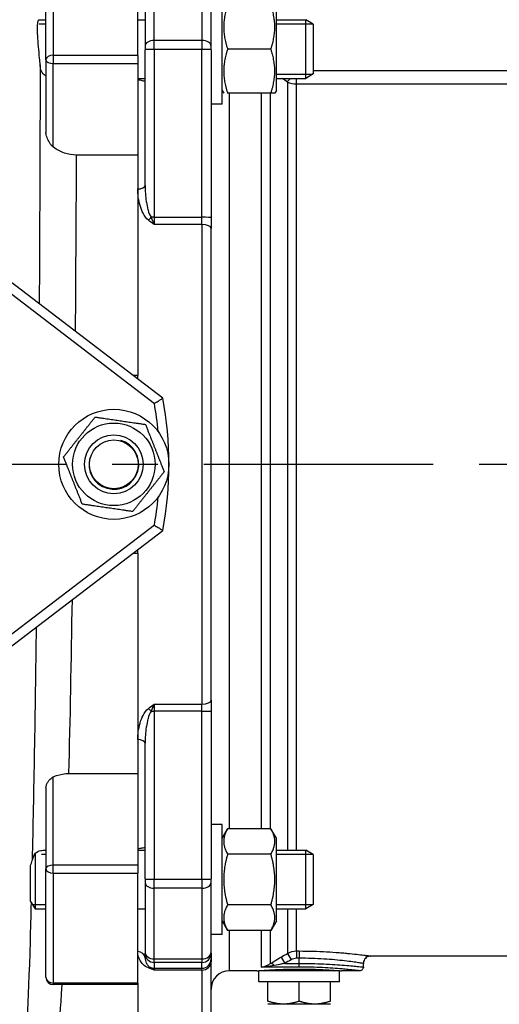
# Model space of a CAD drawing. Header units: millimetres. Extents: x 0 to 5940, y 0 to 4200.
# Tile 35 of 47: x 2271 to 2401, y 2699 to 2968. Entities that reach past the tile are written whole.
import ezdxf

# ---------------------------------------------------------------- set-up
doc = ezdxf.new("R2010")
doc.units = ezdxf.units.MM
doc.header["$LTSCALE"] = 50
doc.linetypes.add('MITTE', pattern=[2, 1.25, -0.25, 0.25, -0.25])
doc.layers.get('DEFPOINTS').update_dxf_attribs({"linetype": 'CONTINUOUS'})
for name, color, linetype in [('02-LINIE-035', 2, 'CONTINUOUS'), ('05-ACHSE', 1, 'MITTE'), ('06-MASSE1', 1, 'CONTINUOUS')]:
    doc.layers.add(name, color=color, linetype=linetype)
doc.styles.add('ACA_NORM', font='ROMANS.SHX')
doc.dimstyles.new('1-10', dxfattribs={"dimscale": 10, "dimtxt": 2.5, "dimasz": 3.5, "dimexe": 1, "dimexo": 0, "dimgap": 1, "dimtad": 1, "dimdec": 0, "dimzin": 0, "dimtxsty": 'ACA_NORM', "dimcen": 0, "dimadec": 0, "dimazin": 0, "dimtfac": 2.4, "dimtdec": 0, "dimtmove": 0, "dimatfit": 3, "dimfxl": 1, "dimtolj": 1, "dimtzin": 0, "dimarcsym": 0})

# ---------------------------------------------------------------- blocks, each defined once
blk = doc.blocks.new('*D2')
at = {"layer": '06-MASSE1', "color": 0, "lineweight": -2}
for p, q in [((4332.2, 2742.08), (4332.2, 2364.59)), ((1668.78, 2662.77), (1668.78, 2364.59)), ((4297.2, 2374.59), (1703.78, 2374.59))]:
    blk.add_line(p, q, dxfattribs=at)
at = {"layer": '06-MASSE1', "color": 0}
for points in [[(1703.78, 2380.42), (1703.78, 2368.76), (1668.78, 2374.59)], [(4297.2, 2380.42), (4297.2, 2368.76), (4332.2, 2374.59)]]:
    blk.add_solid(points, dxfattribs=at)
at = {"layer": 'DEFPOINTS', "color": 0}
for p in [(4332.2, 2742.08), (1668.78, 2662.77), (1668.78, 2374.59)]:
    blk.add_point(p, dxfattribs=at)
at = {"layer": '06-MASSE1', "color": 0, "insert": (3000.49, 2397.09), "char_height": 25, "attachment_point": 5, "style": 'ACA_NORM'}
blk.add_mtext('\\A1;2660', dxfattribs=at)

msp = doc.modelspace()

# ---------------------------------------------------------------- linework, layer by layer
at = {"layer": '02-LINIE-035'}
for p, q in [((2277.78, 2956.79), (2277.78, 2986.37)), ((2279.78, 2987.94), (2279.78, 2958.02)), ((2302.78, 2958.02), (2302.78, 2987.94)), ((2307.28, 2962.11), (2307.28, 2981.34)), ((2320.28, 2981.34), (2320.28, 2962.11)), ((2304.78, 2979.44), (2304.78, 2960.48)), ((2322.78, 2960.48), (2322.78, 2979.44)), ((2325.78, 2944.72), (2325.78, 2974.72)), ((2340.58, 2948.47), (2340.58, 2970.97)), ((2275.85, 2967.72), (2277.78, 2967.72)), ((2302.78, 2967.72), (2304.78, 2967.72)), ((2340.58, 2967.72), (2348.58, 2967.72)), ((2348.58, 2951.72), (2348.58, 2967.72)), ((2350.58, 2966.49), (2348.58, 2967.72)), ((2277.78, 2966.52), (2275.96, 2966.52)), ((2350.54, 2966.52), (2340.58, 2966.52)), ((2350.58, 2966.49), (2350.58, 2952.95)), ((2307.28, 2962.11), (2320.28, 2962.11)), ((2307.28, 2959.65), (2307.28, 2962.11)), ((2320.28, 2962.11), (2320.28, 2959.65)), ((2304.78, 2960.48), (2304.78, 2959.56)), ((2304.78, 2922.59), (2304.78, 2959.56)), ((2320.28, 2959.65), (2307.28, 2959.65)), ((2307.28, 2959.65), (2307.28, 2913.89)), ((2320.28, 2913.89), (2320.28, 2959.65)), ((2322.78, 2959.56), (2322.78, 2960.48)), ((2322.78, 2959.56), (2322.78, 2913.8)), ((2339.07, 2959.72), (2327.28, 2959.72)), ((2277.78, 2956.79), (2277.78, 2936.97)), ((2279.78, 2958.02), (2279.78, 2955.79)), ((2302.78, 2958.02), (2279.78, 2958.02)), ((2302.78, 2958.02), (2302.78, 2955.79)), ((2279.78, 2955.79), (2302.78, 2955.79)), ((2279.78, 2933.02), (2279.78, 2955.79)), ((2302.78, 2955.79), (2302.78, 2930.84)), ((2350.58, 2953.9), (2417.78, 2953.9)), ((2302.78, 2951.72), (2304.78, 2951.72)), ((2340.58, 2952.93), (2350.54, 2952.93)), ((2340.58, 2951.72), (2348.58, 2951.72)), ((2346.05, 2950.21), (2346.05, 2951.72)), ((2350.58, 2952.95), (2348.58, 2951.72)), ((2343.55, 2950.73), (2343.55, 2741.45)), ((2417.78, 2950.21), (2346.05, 2950.21)), ((2346.05, 2741.45), (2346.05, 2950.21)), ((2325.78, 2948.47), (2326.21, 2947.72)), ((2339.07, 2947.72), (2327.28, 2947.72)), ((2327.78, 2747.3), (2327.78, 2947.72)), ((2336.44, 2947.72), (2336.44, 2747.3)), ((2338.94, 2747.3), (2338.94, 2947.72)), ((2340.15, 2947.72), (2339.07, 2947.72)), ((2340.58, 2948.47), (2340.15, 2947.72)), ((2325.78, 2944.72), (2322.78, 2944.72)), ((2302.78, 2930.84), (2286.11, 2930.84)), ((2302.78, 2930.84), (2302.78, 2870.77)), ((2302.78, 2930.84), (2302.78, 2921.61)), ((2302.78, 2921.61), (2302.78, 2870.77)), ((2307.28, 2913.89), (2320.28, 2913.89)), ((2307.28, 2913.89), (2307.28, 2911.92)), ((2320.28, 2911.92), (2320.28, 2913.89)), ((2322.78, 2913.8), (2322.78, 2910.85)), ((2320.28, 2911.92), (2307.28, 2911.92)), ((2320.28, 2911.92), (2320.28, 2781.25)), ((2322.78, 2782.32), (2322.78, 2910.85)), ((2309.6, 2864.58), (2257.81, 2904.18)), ((2256.29, 2902.19), (2307.32, 2863.18)), ((2302.78, 2870.77), (2301.52, 2870.77)), ((2302.78, 2869.8), (2302.78, 2870.77)), ((2307.32, 2829.98), (2256.29, 2790.97)), ((2257.81, 2788.99), (2309.6, 2828.58)), ((2301.52, 2822.4), (2302.78, 2822.4)), ((2302.78, 2822.4), (2302.78, 2823.37)), ((2302.78, 2822.4), (2302.78, 2762.33)), ((2302.78, 2822.4), (2302.78, 2771.56)), ((2322.78, 2782.32), (2322.78, 2779.37)), ((2307.28, 2781.25), (2320.28, 2781.25)), ((2307.28, 2781.25), (2307.28, 2779.28)), ((2320.28, 2779.28), (2320.28, 2781.25)), ((2320.28, 2779.28), (2307.28, 2779.28)), ((2307.28, 2779.28), (2307.28, 2733.52)), ((2320.28, 2733.52), (2320.28, 2779.28)), ((2322.78, 2779.37), (2322.78, 2733.61)), ((2302.78, 2771.56), (2302.78, 2762.33)), ((2304.78, 2733.61), (2304.78, 2770.58)), ((2279.78, 2737.38), (2279.78, 2761.41)), ((2284.04, 2762.33), (2302.78, 2762.33)), ((2302.78, 2762.33), (2302.78, 2737.38)), ((2277.78, 2758.42), (2277.78, 2736.38)), ((2325.78, 2748.45), (2322.78, 2748.45)), ((2325.78, 2718.45), (2325.78, 2748.45)), ((2325.78, 2744.7), (2327.28, 2747.3)), ((2339.07, 2747.3), (2327.28, 2747.3)), ((2340.58, 2744.7), (2339.07, 2747.3)), ((2340.58, 2722.2), (2340.58, 2744.7)), ((2274.81, 2740.59), (2274.81, 2725.45)), ((2277.78, 2740.24), (2276.6, 2740.24)), ((2277.6, 2741.45), (2277.78, 2741.45)), ((2302.78, 2741.45), (2304.78, 2741.45)), ((2339.07, 2740.37), (2327.28, 2740.37)), ((2340.58, 2741.45), (2348.58, 2741.45)), ((2350.54, 2740.24), (2340.58, 2740.24)), ((2348.58, 2725.45), (2348.58, 2741.45)), ((2350.58, 2740.22), (2348.58, 2741.45)), ((2350.58, 2740.22), (2350.58, 2726.67)), ((2273.58, 2727.45), (2273.58, 2737.2)), ((2302.78, 2737.38), (2279.78, 2737.38)), ((2279.78, 2735.14), (2279.78, 2737.38)), ((2302.78, 2737.38), (2302.78, 2735.14)), ((2277.78, 2706.8), (2277.78, 2736.38)), ((2279.78, 2735.14), (2302.78, 2735.14)), ((2279.78, 2735.14), (2279.78, 2705.23)), ((2302.78, 2705.23), (2302.78, 2735.14)), ((2304.78, 2733.61), (2304.78, 2732.68)), ((2304.78, 2732.68), (2304.78, 2713.72)), ((2307.28, 2733.52), (2320.28, 2733.52)), ((2307.28, 2731.06), (2307.28, 2733.52)), ((2320.28, 2733.52), (2320.28, 2731.06)), ((2322.78, 2732.68), (2322.78, 2733.61)), ((2322.78, 2713.72), (2322.78, 2732.68)), ((2320.28, 2731.06), (2307.28, 2731.06)), ((2307.28, 2711.83), (2307.28, 2731.06)), ((2320.28, 2731.06), (2320.28, 2711.83)), ((2273.58, 2727.45), (2274.81, 2725.45)), ((2274.07, 2726.65), (2277.78, 2726.65)), ((2339.07, 2726.52), (2327.28, 2726.52)), ((2340.58, 2726.65), (2350.54, 2726.65)), ((2350.58, 2726.67), (2348.58, 2725.45)), ((2274.81, 2725.45), (2277.78, 2725.45)), ((2302.78, 2725.45), (2304.78, 2725.45)), ((2340.58, 2725.45), (2348.58, 2725.45)), ((2343.55, 2725.45), (2343.55, 2713.3)), ((2346.05, 2713.97), (2346.05, 2725.45)), ((2325.78, 2722.2), (2327.28, 2719.59)), ((2340.58, 2722.2), (2339.07, 2719.59)), ((2325.78, 2718.45), (2322.78, 2718.45)), ((2339.07, 2719.59), (2327.28, 2719.59)), ((2327.78, 2708.58), (2327.78, 2719.59)), ((2336.44, 2719.59), (2336.44, 2709.59)), ((2338.94, 2710.53), (2338.94, 2719.59)), ((2304.78, 2713.72), (2304.78, 2713.36)), ((2304.78, 2712.07), (2304.78, 2713.36)), ((2322.78, 2713.36), (2322.78, 2713.72)), ((2322.78, 2713.36), (2322.78, 2711.77)), ((2343.55, 2713.3), (2344.55, 2711.58)), ((2346.05, 2713.97), (2346.78, 2713.97)), ((2346.05, 2713.97), (2346.05, 2711.99)), ((2346.78, 2713.97), (2346.78, 2711.99)), ((2419.29, 2712.58), (2366.28, 2712.58)), ((2307.28, 2711.83), (2320.28, 2711.83)), ((2307.28, 2710.87), (2307.28, 2711.83)), ((2320.28, 2710.87), (2307.28, 2710.87)), ((2307.28, 2710.87), (2307.28, 2709.27)), ((2320.28, 2711.83), (2320.28, 2710.87)), ((2320.28, 2709.27), (2320.28, 2710.87)), ((2322.78, 2711.77), (2322.78, 2711.05)), ((2322.78, 2696.58), (2322.78, 2711.05)), ((2340.63, 2711.58), (2340.63, 2711.58)), ((2341.83, 2712.3), (2342.83, 2710.58)), ((2342.83, 2710.58), (2346.78, 2710.58)), ((2346.78, 2711.99), (2346.05, 2711.99)), ((2346.78, 2710.58), (2346.78, 2711.99)), ((2346.78, 2709.59), (2346.78, 2710.58)), ((2355.11, 2711.67), (2355.11, 2711.67)), ((2364.28, 2709.58), (2364.28, 2710.58)), ((2307.28, 2709.27), (2320.28, 2709.27)), ((2307.28, 2709.27), (2307.28, 2708.79)), ((2320.28, 2708.79), (2307.28, 2708.79)), ((2320.28, 2708.79), (2320.28, 2709.27)), ((2320.28, 2708.79), (2320.28, 2694.08)), ((2335.28, 2708.58), (2327.78, 2708.58)), ((2357.78, 2708.58), (2335.78, 2708.58)), ((2335.78, 2705.58), (2335.78, 2708.58)), ((2346.78, 2709.59), (2336.44, 2709.59)), ((2357.78, 2705.58), (2357.78, 2708.58)), ((2363.28, 2708.58), (2358.28, 2708.58)), ((2302.78, 2705.23), (2279.78, 2705.23)), ((2279.78, 2705.23), (2279.78, 2704.8)), ((2302.78, 2704.8), (2279.78, 2704.8)), ((2302.78, 2705.23), (2302.78, 2704.8)), ((2302.78, 2704.8), (2302.78, 2694.08)), ((2302.78, 2704.8), (2302.78, 2694.08)), ((2357.78, 2705.58), (2335.78, 2705.58)), ((2338.28, 2700.34), (2338.28, 2705.58)), ((2346.78, 2700.34), (2346.78, 2705.58)), ((2355.28, 2700.34), (2355.28, 2705.58)), ((2338.28, 2699.58), (2342.53, 2699.58)), ((2342.53, 2699.58), (2351.03, 2699.58)), ((2351.03, 2699.58), (2355.28, 2699.58))]:
    msp.add_line(p, q, dxfattribs=at)
for radius in [15, 11.25, 8, 8, 6.64]:
    msp.add_circle((2296.28, 2846.58), radius, dxfattribs=at)
for centre, radius, start, end in [((2213.78, 2846.58), 95, 5.3682, 10.0637), ((2213.78, 2846.58), 97.5, 349.3613, 10.6387), ((2296.28, 2846.58), 6.79, 164.1665, 74.1665), ((2213.78, 2846.58), 95, 349.9363, 354.6318), ((2327.78, 2703.58), 5, 90, 180), ((2337.34, 2709.58), 1.01, 240.5497, 262.3718), ((2356.22, 2709.58), 1.01, 277.6282, 299.4503), ((2356.22, 2709.58), 1.01, 337.061, 337.0637), ((2279.78, 2706.8), 2, 180, 270)]:
    msp.add_arc(centre, radius, start, end, dxfattribs=at)
for centre, major_axis, ratio, start_param, end_param in [((2307.28, 2960.48), (-2.5, 0), 0.650865, 4.712389, 6.283185), ((2320.28, 2960.48), (2.5, 0), 0.650865, 0, 1.570796), ((2307.28, 2959.56), (-2.5, 0), 0.034899, 4.712389, 6.283185), ((2320.28, 2959.56), (2.5, 0), 0.034899, 0, 1.570796), ((2279.78, 2956.79), (-2, 0), 0.619112, 4.712389, 6.283185), ((2279.78, 2956.79), (-2, 0), 0.5, 0, 1.570796), ((2346.05, 2954.08), (3.05, 3.96), 0.021275, 3.722971, 4.092045), ((2346.05, 2954.08), (-5, 0), 0.773341, 1.047198, 1.570796), ((2302.78, 2922.59), (2, 0), 0.491963, 4.712389, 6.283185), ((2305.73, 2913.95), (-1.26, -1.55), 0.292558, 1.225914, 1.763561), ((2307.28, 2913.8), (2.5, 0), 0.034899, 1.570796, 1.921566), ((2320.28, 2913.8), (2.5, 0), 0.034899, 0, 1.570796), ((2320.28, 2910.85), (2.5, 0), 0.428436, 0, 1.570796), ((2320.28, 2782.32), (2.5, 0), 0.428436, 4.712389, 6.283185), ((2305.73, 2779.22), (-1.26, 1.55), 0.292558, 4.519624, 5.057272), ((2307.28, 2779.37), (2.5, 0), 0.034899, 4.361619, 4.712389), ((2320.28, 2779.37), (2.5, 0), 0.034899, 4.712389, 6.283185), ((2302.78, 2770.58), (2, 0), 0.491963, 0, 1.570796), ((2279.78, 2736.38), (-2, 0), 0.5, 4.712389, 6.283185), ((2279.78, 2736.38), (-2, 0), 0.619112, 0, 1.570796), ((2307.28, 2733.61), (-2.5, 0), 0.034899, 0, 1.570796), ((2307.28, 2732.68), (-2.5, 0), 0.650865, 0, 1.570796), ((2320.28, 2733.61), (2.5, 0), 0.034899, 4.712389, 6.283185), ((2320.28, 2732.68), (2.5, 0), 0.650865, 4.712389, 6.283185), ((2302.78, 2712.07), (2, 0), 0.870616, 0, 1.570796), ((2307.28, 2713.72), (-2.5, 0), 0.759194, 0, 1.570796), ((2307.28, 2713.36), (-2.5, 0), 0.999391, 0, 1.570796), ((2320.28, 2713.72), (2.5, 0), 0.759194, 4.712389, 6.283185), ((2320.28, 2713.36), (2.5, 0), 0.999391, 4.712389, 6.283185), ((2320.28, 2711.77), (2.5, 0), 0.999391, 4.712389, 6.283185), ((2320.28, 2711.05), (2.5, 0), 0.903572, 4.712389, 6.283185), ((2339.94, 2708.82), (-1.09, 1.68), 0.36791, 5.229082, 6.156093), ((2346.05, 2708.93), (0.1, -3.05), 0.985517, 3.107784, 3.629173), ((2305.73, 2707.54), (0.73, 1.86), 0.603842, 0.041128, 0.578776), ((2307.28, 2711.77), (2.5, 0), 0.999391, 4.361619, 4.712389), ((2279.78, 2706.8), (-2, 0), 0.785302, 0, 1.570796)]:
    msp.add_ellipse(centre, major_axis=major_axis, ratio=ratio, start_param=start_param, end_param=end_param, dxfattribs=at)
for points, weights in [([(2327.28, 2971.72), (2325.28, 2965.72), (2327.28, 2959.72)], [1, 1.15470053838, 1]), ([(2339.07, 2959.72), (2341.07, 2965.72), (2339.07, 2971.72)], [1, 1.15470053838, 1]), ([(2327.28, 2959.72), (2325.28, 2953.72), (2327.28, 2947.72)], [1, 1.15470053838, 1]), ([(2339.07, 2947.72), (2341.07, 2953.72), (2339.07, 2959.72)], [1, 1.15470053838, 1]), ([(2282.57, 2848.6), (2286.87, 2854.03), (2291.17, 2859.46)], [1, 1.15470053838, 1]), ([(2291.17, 2859.46), (2298.02, 2858.46), (2304.88, 2857.45)], [1, 1.15470053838, 1]), ([(2304.88, 2857.45), (2307.43, 2851.01), (2309.99, 2844.57)], [1, 1.15470053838, 1]), ([(2287.68, 2835.72), (2285.12, 2842.16), (2282.57, 2848.6)], [1, 1.15470053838, 1]), ([(2309.99, 2844.57), (2305.69, 2839.14), (2301.39, 2833.7)], [1, 1.15470053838, 1]), ([(2301.39, 2833.7), (2294.53, 2834.71), (2287.68, 2835.72)], [1, 1.15470053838, 1]), ([(2327.28, 2747.3), (2325.28, 2743.84), (2327.28, 2740.37)], [1, 1.15470053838, 1]), ([(2339.07, 2740.37), (2341.07, 2743.84), (2339.07, 2747.3)], [1, 1.15470053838, 1]), ([(2327.28, 2740.37), (2325.28, 2733.45), (2327.28, 2726.52)], [1, 1.15470053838, 1]), ([(2339.07, 2726.52), (2341.07, 2733.45), (2339.07, 2740.37)], [1, 1.15470053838, 1]), ([(2327.28, 2726.52), (2325.28, 2723.05), (2327.28, 2719.59)], [1, 1.15470053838, 1]), ([(2339.07, 2719.59), (2341.07, 2723.05), (2339.07, 2726.52)], [1, 1.15470053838, 1]), ([(2338.28, 2700.34), (2340.56, 2699.58), (2342.53, 2699.58)], [1.59019535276, 1.71319739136, 1.71319739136]), ([(2342.53, 2699.58), (2344.5, 2699.58), (2346.78, 2700.34)], [1.71319739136, 1.71319739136, 1.59019535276]), ([(2346.78, 2700.34), (2349.06, 2699.58), (2351.03, 2699.58)], [1.59019535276, 1.71319739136, 1.71319739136]), ([(2351.03, 2699.58), (2353, 2699.58), (2355.28, 2700.34)], [1.71319739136, 1.71319739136, 1.59019535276])]:
    msp.add_rational_spline(points, weights, degree=2, dxfattribs=at)
for points, knots in [([(2276.19, 2955.4), (2276.15, 2955.98), (2276.09, 2956.6), (2275.95, 2958.26), (2275.84, 2959.32), (2275.66, 2961.4), (2275.58, 2962.41), (2275.48, 2964.25), (2275.47, 2965.08), (2275.5, 2966.44), (2275.55, 2966.97), (2275.69, 2967.58), (2275.77, 2967.72), (2275.85, 2967.72)], [-3.594029, -3.594029, -3.594029, -3.594029, -3.385571, -3.385571, -3.068501, -3.068501, -2.756925, -2.756925, -2.446996, -2.446996, -2.132899, -2.132899, -1.870434, -1.870434, -1.870434, -1.870434]), ([(2276.19, 2955.43), (2276.18, 2951.11), (2276.17, 2946.57), (2276.11, 2926.34), (2276.04, 2908.79), (2275.93, 2890.35)], [5.431675, 5.431675, 5.431675, 5.431675, 7.174026, 7.174026, 12.909968, 12.909968, 12.909968, 12.909968]), ([(2277.78, 2952.31), (2277.6, 2952.42), (2277.42, 2952.55), (2276.89, 2953.06), (2276.6, 2953.53), (2276.29, 2954.5), (2276.22, 2954.93), (2276.19, 2955.4)], [-0.5239352, -0.5239352, -0.5239352, -0.5239352, -0.418183, -0.418183, -0.16662, -0.16662, 0, 0, 0, 0]), ([(2304.78, 2951), (2304.78, 2950.98), (2304.73, 2950.97), (2304.52, 2950.98), (2304.31, 2951.03), (2303.87, 2951.13), (2303.67, 2951.18), (2303.31, 2951.23), (2303.16, 2951.25), (2302.92, 2951.26), (2302.85, 2951.26), (2302.78, 2951.26)], [0.3313934, 0.3313934, 0.3313934, 0.3313934, 0.4195606, 0.4195606, 0.5565138, 0.5565138, 0.649727, 0.649727, 0.7107946, 0.7107946, 0.7354672, 0.7354672, 0.7354672, 0.7354672]), ([(2279.78, 2933.02), (2279.58, 2933.17), (2279.4, 2933.36), (2279.04, 2933.78), (2278.86, 2934.03), (2278.45, 2934.71), (2278.24, 2935.17), (2278, 2935.84), (2277.92, 2936.09), (2277.83, 2936.5), (2277.8, 2936.66), (2277.78, 2936.85), (2277.78, 2936.89), (2277.78, 2936.93), (2277.78, 2936.94), (2277.78, 2936.96), (2277.78, 2936.97), (2277.78, 2936.97), (2277.78, 2936.97), (2277.78, 2936.97)], [-1.3356313, -1.3356313, -1.3356313, -1.3356313, -1.2395891, -1.2395891, -1.1300801, -1.1300801, -0.9498642, -0.9498642, -0.8458395, -0.8458395, -0.7768071, -0.7768071, -0.7598779, -0.7598779, -0.7550699, -0.7550699, -0.7521427, -0.7521427, -0.7516562, -0.7516562, -0.7516562, -0.7516562]), ([(2286.11, 2930.84), (2284.97, 2930.84), (2283.85, 2931.02), (2281.71, 2931.75), (2280.72, 2932.29), (2279.83, 2932.98), (2279.8, 2933), (2279.78, 2933.02)], [-1.1266337, -1.1266337, -1.1266337, -1.1266337, -0.7846157, -0.7846157, -0.4349965, -0.4349965, -0.4254858, -0.4254858, -0.4254858, -0.4254858]), ([(2304.78, 2922.59), (2304.78, 2921.11), (2304.88, 2919.63), (2305.11, 2918.15), (2305.12, 2918.11), (2305.12, 2918.06), (2305.13, 2918.02), (2305.24, 2917.33), (2305.38, 2916.64), (2305.57, 2915.96), (2305.58, 2915.91), (2305.59, 2915.87), (2305.61, 2915.82), (2305.8, 2915.15), (2306.02, 2914.48), (2306.42, 2913.88)], [0, 0, 0, 0, 0.5, 0.5, 0.5, 0.515316, 0.515316, 0.515316, 0.75, 0.75, 0.75, 0.766696, 0.766696, 0.766696, 1, 1, 1, 1]), ([(2305.73, 2913.08), (2305.08, 2913.6), (2304.64, 2914.27), (2304.27, 2914.97), (2303.91, 2915.67), (2303.63, 2916.39), (2303.42, 2917.12), (2302.98, 2918.59), (2302.78, 2920.11), (2302.78, 2921.61)], [0, 0, 0, 0, 0.25, 0.25, 0.25, 0.5, 0.5, 0.5, 1, 1, 1, 1]), ([(2306.42, 2913.88), (2306.71, 2913.21), (2306.99, 2912.55), (2307.27, 2911.93), (2307.28, 2911.93), (2307.28, 2911.92), (2307.28, 2911.92)], [0, 0, 0, 0, 0.99355, 0.99355, 0.99355, 1, 1, 1, 1]), ([(2307.28, 2911.92), (2307.28, 2911.92), (2307.27, 2911.93), (2307.27, 2911.93), (2306.75, 2912.3), (2306.23, 2912.68), (2305.73, 2913.08)], [0, 0, 0, 0, 0.00668, 0.00668, 0.00668, 1, 1, 1, 1]), ([(2307.32, 2863.18), (2307.32, 2863.19), (2307.32, 2863.19), (2307.49, 2863.29), (2307.66, 2863.4), (2308, 2863.6), (2308.16, 2863.7), (2308.58, 2863.95), (2308.82, 2864.1), (2309.2, 2864.34), (2309.35, 2864.43), (2309.55, 2864.55), (2309.6, 2864.58), (2309.6, 2864.58)], [-0.4075085, -0.4075085, -0.4075085, -0.4075085, -0.4067513, -0.4067513, -0.347012, -0.347012, -0.2876627, -0.2876627, -0.1862559, -0.1862559, -0.0915581, -0.0915581, 0, 0, 0, 0]), ([(2307.32, 2829.98), (2307.32, 2829.98), (2307.32, 2829.98), (2307.49, 2829.88), (2307.66, 2829.77), (2308, 2829.57), (2308.16, 2829.47), (2308.58, 2829.21), (2308.82, 2829.07), (2309.2, 2828.83), (2309.35, 2828.74), (2309.55, 2828.61), (2309.6, 2828.58), (2309.6, 2828.58)], [-0.0007591, -0.0007591, -0.0007591, -0.0007591, 0, 0, 0.059883, 0.059883, 0.1193751, 0.1193751, 0.2210258, 0.2210258, 0.3159514, 0.3159514, 0.4077297, 0.4077297, 0.4077297, 0.4077297]), ([(2302.78, 2771.56), (2302.78, 2773.06), (2302.98, 2774.55), (2303.41, 2776.02), (2303.62, 2776.75), (2303.9, 2777.48), (2304.26, 2778.18), (2304.63, 2778.88), (2305.08, 2779.57), (2305.73, 2780.09)], [0, 0, 0, 0, 0.5, 0.5, 0.5, 0.75, 0.75, 0.75, 1, 1, 1, 1]), ([(2305.73, 2780.09), (2306.23, 2780.49), (2306.75, 2780.86), (2307.27, 2781.24), (2307.27, 2781.24), (2307.28, 2781.24), (2307.28, 2781.25)], [0, 0, 0, 0, 0.99332, 0.99332, 0.99332, 1, 1, 1, 1]), ([(2307.28, 2781.25), (2307.28, 2781.24), (2307.28, 2781.24), (2307.27, 2781.23), (2306.99, 2780.62), (2306.71, 2779.96), (2306.42, 2779.28)], [0, 0, 0, 0, 0.00645, 0.00645, 0.00645, 1, 1, 1, 1]), ([(2306.42, 2779.28), (2306.02, 2778.69), (2305.8, 2778.01), (2305.6, 2777.33), (2305.59, 2777.29), (2305.58, 2777.24), (2305.56, 2777.2), (2305.38, 2776.51), (2305.24, 2775.82), (2305.13, 2775.12), (2305.12, 2775.08), (2305.12, 2775.04), (2305.11, 2775), (2304.88, 2773.53), (2304.78, 2772.06), (2304.78, 2770.58)], [0, 0, 0, 0, 0.234382, 0.234382, 0.234382, 0.25, 0.25, 0.25, 0.486601, 0.486601, 0.486601, 0.5, 0.5, 0.5, 1, 1, 1, 1]), ([(2277.78, 2758.42), (2277.78, 2758.42), (2277.78, 2758.42), (2277.78, 2758.43), (2277.78, 2758.44), (2277.78, 2758.45), (2277.78, 2758.46), (2277.78, 2758.47), (2277.78, 2758.48), (2277.78, 2758.51), (2277.78, 2758.53), (2277.79, 2758.66), (2277.81, 2758.79), (2277.9, 2759.16), (2278, 2759.43), (2278.25, 2759.93), (2278.4, 2760.18), (2278.8, 2760.7), (2279.07, 2760.97), (2279.5, 2761.27), (2279.64, 2761.35), (2279.78, 2761.41)], [-0.4758498, -0.4758498, -0.4758498, -0.4758498, -0.4757085, -0.4757085, -0.4729926, -0.4729926, -0.4705151, -0.4705151, -0.4673175, -0.4673175, -0.4606778, -0.4606778, -0.4186502, -0.4186502, -0.3323983, -0.3323983, -0.2465763, -0.2465763, -0.1364584, -0.1364584, -0.088241, -0.088241, -0.088241, -0.088241]), ([(2279.78, 2761.41), (2280.05, 2761.54), (2280.33, 2761.65), (2281.71, 2762.13), (2282.87, 2762.33), (2284.04, 2762.33)], [-0.4450308, -0.4450308, -0.4450308, -0.4450308, -0.3524698, -0.3524698, 0, 0, 0, 0]), ([(2302.78, 2741.91), (2302.85, 2741.91), (2302.93, 2741.91), (2303.15, 2741.92), (2303.29, 2741.93), (2303.6, 2741.98), (2303.77, 2742.01), (2304.14, 2742.09), (2304.34, 2742.14), (2304.67, 2742.2), (2304.77, 2742.21), (2304.78, 2742.17), (2304.78, 2742.17), (2304.78, 2742.17)], [0.7354672, 0.7354672, 0.7354672, 0.7354672, 0.7615757, 0.7615757, 0.8141673, 0.8141673, 0.8899261, 0.8899261, 1.0068289, 1.0068289, 1.136523, 1.136523, 1.142617, 1.142617, 1.142617, 1.142617]), ([(2274, 2738.59), (2274.05, 2738.76), (2274.11, 2738.94), (2274.29, 2739.42), (2274.42, 2739.73), (2274.63, 2740.21), (2274.7, 2740.37), (2274.79, 2740.55), (2274.8, 2740.57), (2274.81, 2740.59)], [-0.6464318, -0.6464318, -0.6464318, -0.6464318, -0.5881858, -0.5881858, -0.4825965, -0.4825965, -0.4280073, -0.4280073, -0.4209226, -0.4209226, -0.4209226, -0.4209226]), ([(2274.81, 2740.59), (2275.25, 2740.97), (2275.8, 2741.21), (2276.78, 2741.41), (2277.18, 2741.45), (2277.6, 2741.45)], [-1.0253425, -1.0253425, -1.0253425, -1.0253425, -0.7898438, -0.7898438, -0.6433496, -0.6433496, -0.6433496, -0.6433496]), ([(2273.73, 2727.27), (2273.63, 2723.47), (2273.53, 2719.91), (2272.92, 2698.84), (2272.43, 2688.82), (2272.13, 2688.12)], [31.024398, 31.024398, 31.024398, 31.024398, 32.78274, 32.78274, 42.282358, 42.282358, 42.282358, 42.282358]), ([(2305.73, 2709.34), (2305.08, 2709.6), (2304.64, 2709.93), (2304.27, 2710.28), (2303.91, 2710.63), (2303.63, 2710.99), (2303.42, 2711.38), (2302.98, 2712.15), (2302.78, 2712.97), (2302.78, 2713.81)], [0, 0, 0, 0, 0.25, 0.25, 0.25, 0.5, 0.5, 0.5, 1, 1, 1, 1]), ([(2346.78, 2713.97), (2349.36, 2713.97), (2351.88, 2713.89), (2354.26, 2713.76), (2355.43, 2713.7), (2356.57, 2713.62), (2357.63, 2713.54), (2358.24, 2713.49), (2358.83, 2713.44), (2359.4, 2713.39), (2359.78, 2713.35), (2360.16, 2713.31), (2360.53, 2713.28), (2360.54, 2713.28), (2360.56, 2713.27), (2360.58, 2713.27), (2362.38, 2713.09), (2363.8, 2712.92), (2364.78, 2712.79), (2364.79, 2712.79), (2364.79, 2712.79), (2364.8, 2712.78), (2365.29, 2712.72), (2365.66, 2712.67), (2365.9, 2712.64), (2366.15, 2712.6), (2366.28, 2712.58), (2366.28, 2712.58)], [0, 0, 0, 0, 0.1262103, 0.1262103, 0.1262103, 0.1888165, 0.1888165, 0.1888165, 0.2250688, 0.2250688, 0.2250688, 0.25, 0.25, 0.25, 0.2511694, 0.2511694, 0.2511694, 0.375, 0.375, 0.375, 0.3758247, 0.3758247, 0.3758247, 0.4379368, 0.4379368, 0.4379368, 0.4997629, 0.4997629, 0.4997629, 0.4997629]), ([(2366.28, 2712.58), (2366.06, 2712.58), (2365.84, 2712.55), (2365.43, 2712.41), (2365.24, 2712.31), (2364.89, 2712.04), (2364.74, 2711.88), (2364.5, 2711.52), (2364.41, 2711.32), (2364.3, 2710.94), (2364.28, 2710.76), (2364.28, 2710.58)], [0, 0, 0, 0, 0.0647539, 0.0647539, 0.1297738, 0.1297738, 0.1947842, 0.1947842, 0.2597949, 0.2597949, 0.3128471, 0.3128471, 0.3128471, 0.3128471]), ([(2304.78, 2712.07), (2304.78, 2711.59), (2304.88, 2711.12), (2305.11, 2710.67), (2305.12, 2710.66), (2305.12, 2710.65), (2305.13, 2710.63), (2305.24, 2710.42), (2305.38, 2710.22), (2305.57, 2710.02), (2305.58, 2710.01), (2305.59, 2709.99), (2305.61, 2709.98), (2305.8, 2709.78), (2306.02, 2709.59), (2306.42, 2709.42)], [0, 0, 0, 0, 0.5, 0.5, 0.5, 0.515316, 0.515316, 0.515316, 0.75, 0.75, 0.75, 0.766696, 0.766696, 0.766696, 1, 1, 1, 1]), ([(2339.94, 2709.99), (2339.22, 2709.84), (2338.5, 2709.73), (2337.78, 2709.67), (2337.34, 2709.63), (2336.9, 2709.6), (2336.46, 2709.59), (2336.45, 2709.59), (2336.44, 2709.59), (2336.44, 2709.59)], [0, 0, 0, 0, 0.619491, 0.619491, 0.619491, 0.995284, 0.995284, 0.995284, 1, 1, 1, 1]), ([(2342.83, 2710.58), (2342.58, 2710.53), (2342.33, 2710.48), (2342.08, 2710.43), (2341.36, 2710.29), (2340.65, 2710.14), (2339.94, 2709.99)], [0, 0, 0, 0, 0.25852, 0.25852, 0.25852, 1, 1, 1, 1]), ([(2364.28, 2710.58), (2364.28, 2710.58), (2364.17, 2710.6), (2363.94, 2710.64), (2363.72, 2710.67), (2363.39, 2710.72), (2362.95, 2710.79), (2362.07, 2710.92), (2360.79, 2711.1), (2359.16, 2711.28), (2358.35, 2711.38), (2357.47, 2711.47), (2356.52, 2711.55), (2355.57, 2711.64), (2354.55, 2711.72), (2353.49, 2711.78), (2351.36, 2711.91), (2349.1, 2711.99), (2346.78, 2711.99)], [0.500239, 0.500239, 0.500239, 0.500239, 0.5624851, 0.5624851, 0.5624851, 0.6249773, 0.6249773, 0.6249773, 0.75, 0.75, 0.75, 0.8124297, 0.8124297, 0.8124297, 0.8747915, 0.8747915, 0.8747915, 1, 1, 1, 1]), ([(2346.78, 2710.58), (2349.09, 2710.58), (2351.36, 2710.53), (2353.48, 2710.43), (2354.54, 2710.39), (2355.55, 2710.33), (2356.5, 2710.27), (2357.45, 2710.21), (2358.35, 2710.15), (2359.15, 2710.08), (2360.77, 2709.95), (2362.07, 2709.82), (2362.94, 2709.73), (2363.82, 2709.64), (2364.28, 2709.58), (2364.28, 2709.58), (2364.28, 2709.58), (2364.28, 2709.58), (2364.28, 2709.58)], [0, 0, 0, 0, 0.125, 0.125, 0.125, 0.1875052, 0.1875052, 0.1875052, 0.2499997, 0.2499997, 0.2499997, 0.3749938, 0.3749938, 0.3749938, 0.4999996, 0.4999996, 0.4999996, 0.5002256, 0.5002256, 0.5002256, 0.5002256]), ([(2307.28, 2708.79), (2307.28, 2708.79), (2307.27, 2708.79), (2307.27, 2708.79), (2306.75, 2708.97), (2306.23, 2709.15), (2305.73, 2709.34)], [0, 0, 0, 0, 0.00668, 0.00668, 0.00668, 1, 1, 1, 1]), ([(2306.42, 2709.42), (2306.71, 2709.29), (2306.99, 2709.09), (2307.27, 2708.79), (2307.28, 2708.79), (2307.28, 2708.79), (2307.28, 2708.79)], [0, 0, 0, 0, 0.99355, 0.99355, 0.99355, 1, 1, 1, 1]), ([(2335.28, 2708.58), (2335.28, 2708.58), (2335.57, 2708.61), (2336.74, 2708.7), (2337.63, 2708.76), (2339.67, 2708.88), (2340.96, 2708.95), (2343.79, 2709.04), (2345.33, 2709.06), (2346.78, 2709.06)], [1.733622, 1.733622, 1.733622, 1.733622, 2.167027, 2.167027, 2.600432, 2.600432, 3.033837, 3.033837, 3.467243, 3.467243, 3.467243, 3.467243]), ([(2363.28, 2708.58), (2363.28, 2708.58), (2363.28, 2708.58), (2363.28, 2708.58), (2363.28, 2708.58), (2362.84, 2708.64), (2362.02, 2708.73), (2361.52, 2708.79), (2360.86, 2708.86), (2360.09, 2708.93), (2359.59, 2708.98), (2359.05, 2709.03), (2358.47, 2709.08), (2358.46, 2709.08), (2358.45, 2709.08), (2358.45, 2709.08), (2357.69, 2709.15), (2356.84, 2709.22), (2355.94, 2709.28), (2355.05, 2709.34), (2354.11, 2709.39), (2353.12, 2709.44), (2353.11, 2709.44), (2353.11, 2709.44), (2353.1, 2709.44), (2351.1, 2709.53), (2348.96, 2709.59), (2346.78, 2709.59)], [0.4997756, 0.4997756, 0.4997756, 0.4997756, 0.5, 0.5, 0.5, 0.6252677, 0.6252677, 0.6252677, 0.7016846, 0.7016846, 0.7016846, 0.75, 0.75, 0.75, 0.750572, 0.750572, 0.750572, 0.8130319, 0.8130319, 0.8130319, 0.875, 0.875, 0.875, 0.8754063, 0.8754063, 0.8754063, 1, 1, 1, 1]), ([(2346.78, 2709.06), (2348.22, 2709.06), (2349.76, 2709.04), (2352.6, 2708.95), (2353.89, 2708.88), (2355.93, 2708.76), (2356.82, 2708.7), (2357.99, 2708.61), (2358.28, 2708.58), (2358.28, 2708.58)], [-3.467243, -3.467243, -3.467243, -3.467243, -3.033837, -3.033837, -2.600432, -2.600432, -2.167027, -2.167027, -1.733622, -1.733622, -1.733622, -1.733622]), ([(2364.28, 2709.58), (2364.28, 2709.48), (2364.26, 2709.37), (2364.19, 2709.16), (2364.14, 2709.06), (2364.01, 2708.89), (2363.93, 2708.81), (2363.75, 2708.69), (2363.65, 2708.65), (2363.46, 2708.6), (2363.37, 2708.58), (2363.28, 2708.58)], [0, 0, 0, 0, 0.0323437, 0.0323437, 0.0648549, 0.0648549, 0.0973601, 0.0973601, 0.1298655, 0.1298655, 0.1564237, 0.1564237, 0.1564237, 0.1564237])]:
    msp.add_open_spline(points, degree=3, knots=knots, dxfattribs=at)
for points in [[(2343.55, 2950.73), (2343.11, 2951.06), (2342.67, 2951.39), (2342.24, 2951.72)], [(2285.82, 2882.77), (2285.96, 2899.85), (2286.05, 2916.21), (2286.11, 2930.84)], [(2284.04, 2762.33), (2284.39, 2776.81), (2284.7, 2792.96), (2284.97, 2809.78)], [(2275.11, 2802.24), (2274.8, 2778.63), (2274.41, 2756.72), (2274, 2738.7)], [(2273.58, 2737.2), (2273.72, 2737.68), (2273.86, 2738.14), (2274, 2738.59)], [(2341.83, 2712.3), (2342.4, 2712.63), (2342.97, 2712.96), (2343.55, 2713.3)], [(2343.55, 2713.3), (2344.31, 2713.74), (2345.17, 2713.97), (2346.05, 2713.97)], [(2366.28, 2712.58), (2366.28, 2712.58), (2366.28, 2712.58), (2366.28, 2712.58)], [(2336.44, 2709.59), (2337.27, 2709.68), (2338.11, 2709.97), (2338.94, 2710.53)], [(2338.94, 2710.53), (2339.85, 2711.12), (2340.83, 2711.71), (2341.83, 2712.3)], [(2344.55, 2711.58), (2343.97, 2711.25), (2343.4, 2710.91), (2342.83, 2710.58)], [(2364.28, 2710.58), (2364.28, 2710.58), (2364.28, 2710.58), (2364.28, 2710.58)], [(2363.28, 2708.58), (2363.28, 2708.58), (2363.28, 2708.58), (2363.28, 2708.58)], [(2364.28, 2709.58), (2364.28, 2709.58), (2364.28, 2709.58), (2364.28, 2709.58)], [(2281.27, 2694.08), (2281.48, 2694.14), (2281.79, 2697.86), (2282.15, 2704.87)]]:
    msp.add_open_spline(points, degree=3, dxfattribs=at)
at = {"layer": '05-ACHSE'}
msp.add_line((1820.78, 2846.58), (2945.76, 2846.58), dxfattribs=at)

# ---------------------------------------------------------------- dimensions: what is measured, and where the dimension line sits
at = {"layer": '06-MASSE1'}
dim = msp.add_linear_dim(base=(1668.78, 2374.59), p1=(4332.2, 2742.08), p2=(1668.78, 2662.77), dimstyle='1-10', override={"dimrnd": 10}, dxfattribs=at)
dim.commit()
dim.dimension.update_dxf_attribs({"geometry": '*D2', "text_midpoint": (3000.49, 2397.09)})

doc.saveas('drawing.dxf')
